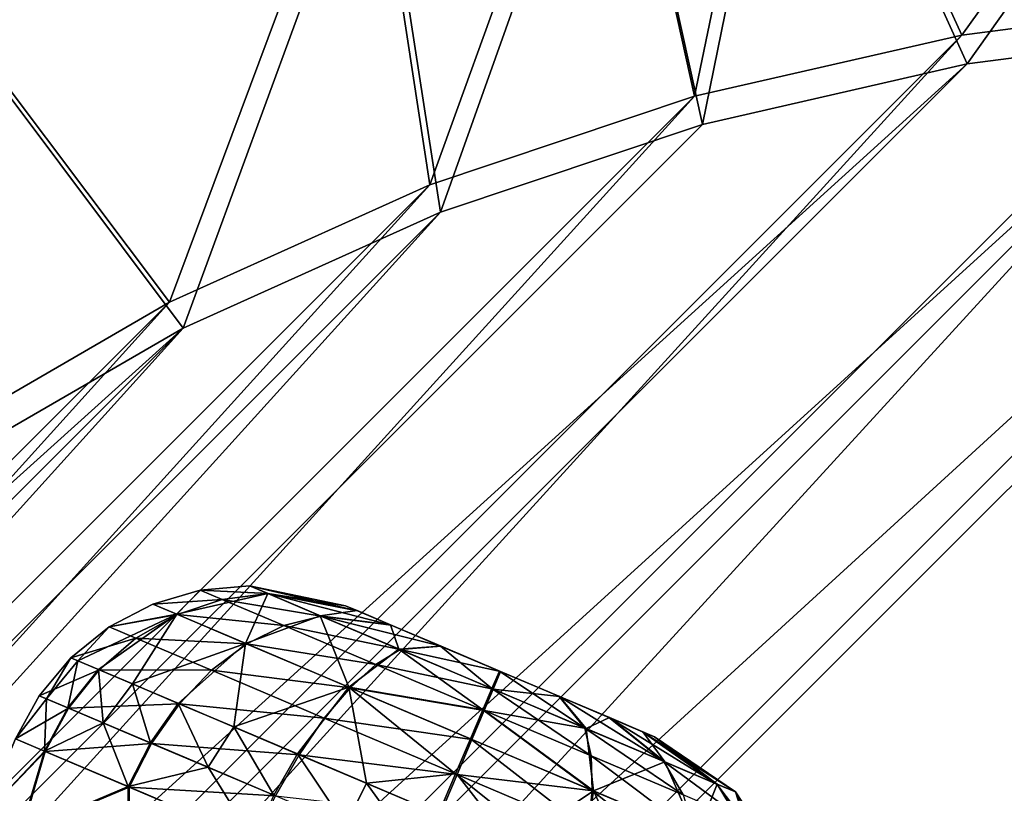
# Model space of a CAD drawing. Header units: metres. Extents: x 0 to 903, y -903 to 0.
# Tile 61 of 234: x 157 to 216, y -123 to -77. Entities that reach past the tile are written whole.
import ezdxf

# ---------------------------------------------------------------- set-up
doc = ezdxf.new("R2010")
doc.units = ezdxf.units.M

msp = doc.modelspace()

# ---------------------------------------------------------------- linework, layer by layer
at = {"layer": 'top0'}
for points in [[(259.64624, -75.850227, 659.327576), (201.784698, -61.850685, 659.694153), (320.985687, -87.293312, 619.792175)], [(320.985687, -87.293312, 619.792175), (201.784698, -61.850685, 659.694153), (262.915771, -76.547356, 619.510803)]]:
    msp.add_3dface(points, dxfattribs=at)
at = {"layer": 'top0123413'}
for points in [[(213.60553, -77.537285, 117.693382), (203.154327, -54.688896, 160.059708), (232.940308, -50.608002, 160.059708)], [(229.33046, -75.495567, 117.524498), (213.60553, -77.537285, 117.693382), (232.940308, -50.608002, 160.059708)], [(233.041275, -52.337105, 163.059708), (203.52211, -56.381451, 163.059708), (213.92392, -79.254364, 120.668716)], [(229.476379, -77.234627, 120.501686), (233.041275, -52.337105, 163.059708), (213.92392, -79.254364, 120.668716)], [(197.676346, -81.181343, 117.845009), (192.413025, -57.342831, 160.059708), (203.154327, -54.688896, 160.059708)], [(213.60553, -77.537285, 117.693382), (197.676346, -81.181343, 117.845009), (203.154327, -54.688896, 160.059708)], [(203.52211, -56.381451, 163.059708), (192.87619, -59.01181, 163.059708), (198.150421, -82.862846, 120.818863)], [(213.92392, -79.254364, 120.668716), (203.52211, -56.381451, 163.059708), (198.150421, -82.862846, 120.818863)], [(181.883881, -86.467819, 117.974686), (178.132599, -61.90757, 160.059708), (192.413025, -57.342831, 160.059708)], [(197.676346, -81.181343, 117.845009), (181.883881, -86.467819, 117.974686), (192.413025, -57.342831, 160.059708)], [(192.87619, -59.01181, 163.059708), (178.722626, -63.53603, 163.059708), (182.520538, -88.095657, 120.947189)], [(198.150421, -82.862846, 120.818863), (192.87619, -59.01181, 163.059708), (182.520538, -88.095657, 120.947189)], [(166.368546, -93.45578, 118.079933), (151.634583, -73.835762, 160.059708), (178.132599, -61.90757, 160.059708)], [(181.883881, -86.467819, 117.974686), (166.368546, -93.45578, 118.079933), (178.132599, -61.90757, 160.059708)], [(178.722626, -63.53603, 163.059708), (152.462036, -75.357376, 163.059708), (167.182159, -95.003593, 121.051247)], [(182.520538, -88.095657, 120.947189), (178.722626, -63.53603, 163.059708), (167.182159, -95.003593, 121.051247)], [(166.368546, -93.45578, 118.079933), (151.383621, -102.141632, 118.157684), (151.634583, -73.835762, 160.059708)], [(599.026855, -599.023621, 106.499786), (74.938576, -244.304413, 117.34655), (244.305359, -74.93528, 117.346581)], [(74.938576, -244.304413, 117.34655), (75.496498, -229.329498, 117.524498), (244.305359, -74.93528, 117.346581)], [(244.305359, -74.93528, 117.346581), (75.496498, -229.329498, 117.524498), (229.33046, -75.495567, 117.524498)], [(75.496498, -229.329498, 117.524498), (213.60553, -77.537285, 117.693382), (229.33046, -75.495567, 117.524498)], [(167.182159, -95.003593, 121.051247), (152.462036, -75.357376, 163.059708), (152.348343, -103.600594, 121.12822)], [(229.476379, -77.234627, 120.501686), (76.680428, -244.304428, 120.325508), (244.305359, -76.679497, 120.325508)], [(76.680428, -244.304428, 120.325508), (592.962036, -609.72644, 109.443001), (244.305359, -76.679497, 120.325508)], [(77.234871, -229.483627, 120.501595), (76.680428, -244.304428, 120.325508), (229.476379, -77.234627, 120.501686)], [(79.254448, -213.927536, 120.668671), (77.234871, -229.483627, 120.501595), (229.476379, -77.234627, 120.501686)], [(229.476379, -77.234627, 120.501686), (213.92392, -79.254364, 120.668716), (79.254448, -213.927536, 120.668671)], [(75.496498, -229.329498, 117.524498), (77.538223, -213.604507, 117.693382), (213.60553, -77.537285, 117.693382)], [(77.538223, -213.604507, 117.693382), (197.676346, -81.181343, 117.845009), (213.60553, -77.537285, 117.693382)], [(213.92392, -79.254364, 120.668716), (82.865562, -198.143082, 120.818924), (79.254448, -213.927536, 120.668671)], [(213.92392, -79.254364, 120.668716), (198.150421, -82.862846, 120.818863), (82.865562, -198.143082, 120.818924)], [(77.538223, -213.604507, 117.693382), (81.182274, -197.6754, 117.845009), (197.676346, -81.181343, 117.845009)], [(81.182274, -197.6754, 117.845009), (181.883881, -86.467819, 117.974686), (197.676346, -81.181343, 117.845009)], [(198.150421, -82.862846, 120.818863), (182.520538, -88.095657, 120.947189), (82.865562, -198.143082, 120.818924)], [(81.182274, -197.6754, 117.845009), (86.46875, -181.88295, 117.974686), (181.883881, -86.467819, 117.974686)], [(86.46875, -181.88295, 117.974686), (166.368546, -93.45578, 118.079933), (181.883881, -86.467819, 117.974686)], [(82.865562, -198.143082, 120.818924), (182.520538, -88.095657, 120.947189), (88.099136, -182.513092, 120.947243)], [(182.520538, -88.095657, 120.947189), (167.182159, -95.003593, 121.051247), (88.099136, -182.513092, 120.947243)], [(86.46875, -181.88295, 117.974686), (93.456711, -166.367615, 118.079933), (166.368546, -93.45578, 118.079933)], [(93.456711, -166.367615, 118.079933), (151.383621, -102.141632, 118.157684), (166.368546, -93.45578, 118.079933)], [(88.099136, -182.513092, 120.947243), (167.182159, -95.003593, 121.051247), (95.003654, -167.182938, 121.051231)], [(167.182159, -95.003593, 121.051247), (103.593681, -152.359482, 121.128174), (95.003654, -167.182938, 121.051231)], [(167.182159, -95.003593, 121.051247), (152.348343, -103.600594, 121.12822), (103.593681, -152.359482, 121.128174)]]:
    msp.add_3dface(points, dxfattribs=at)
at = {"layer": 'top0123417'}
for points in [[(126.33297, -88.488159, 1958.627197), (124.578621, -89.810173, 1963.930542), (166.546097, -144.292526, 1963.085205)], [(165.858154, -144.587128, 1953.325195), (124.578621, -89.810173, 1953.323853), (126.33297, -88.488159, 1958.627197)], [(126.33297, -88.488159, 1358.627197), (124.578621, -89.810173, 1363.930542), (166.546097, -144.292526, 1363.085205)], [(165.858154, -144.587128, 1353.325195), (124.578621, -89.810173, 1353.323853), (126.33297, -88.488159, 1358.627197)], [(167.986267, -143.763199, 1958.627197), (126.33297, -88.488159, 1958.627197), (166.546097, -144.292526, 1963.085205)], [(167.986267, -143.763199, 1958.627197), (165.858154, -144.587128, 1953.325195), (126.33297, -88.488159, 1958.627197)], [(167.986267, -143.763199, 1358.627197), (126.33297, -88.488159, 1358.627197), (166.546097, -144.292526, 1363.085205)], [(167.986267, -143.763199, 1358.627197), (165.858154, -144.587128, 1353.325195), (126.33297, -88.488159, 1358.627197)], [(124.578621, -89.810173, 1963.930542), (120.343231, -93.001808, 1966.127197), (164.117783, -145.457458, 1965.316895)], [(161.267014, -147.308762, 1951.127197), (120.343231, -93.001808, 1951.127197), (124.578621, -89.810173, 1953.323853)], [(124.578621, -89.810173, 1363.930542), (120.343231, -93.001808, 1366.127197), (164.117783, -145.457458, 1365.316895)], [(161.267014, -147.308762, 1351.127197), (120.343231, -93.001808, 1351.127197), (124.578621, -89.810173, 1353.323853)], [(166.546097, -144.292526, 1963.085205), (124.578621, -89.810173, 1963.930542), (164.117783, -145.457458, 1965.316895)], [(165.858154, -144.587128, 1953.325195), (161.267014, -147.308762, 1951.127197), (124.578621, -89.810173, 1953.323853)], [(166.546097, -144.292526, 1363.085205), (124.578621, -89.810173, 1363.930542), (164.117783, -145.457458, 1365.316895)], [(165.858154, -144.587128, 1353.325195), (161.267014, -147.308762, 1351.127197), (124.578621, -89.810173, 1353.323853)], [(120.343231, -93.001808, 1966.127197), (116.107849, -96.193443, 1963.930542), (158.70166, -149.538818, 1965.316895)], [(120.343231, -93.001808, 1366.127197), (116.107849, -96.193443, 1363.930542), (158.70166, -149.538818, 1365.316895)], [(164.117783, -145.457458, 1965.316895), (120.343231, -93.001808, 1966.127197), (161.266998, -147.308762, 1966.127197)], [(120.343231, -93.001808, 1966.127197), (158.70166, -149.538818, 1965.316895), (161.266998, -147.308762, 1966.127197)], [(161.267014, -147.308762, 1951.127197), (157.385361, -150.971924, 1953.325195), (120.343231, -93.001808, 1951.127197)], [(164.117783, -145.457458, 1365.316895), (120.343231, -93.001808, 1366.127197), (161.266998, -147.308762, 1366.127197)], [(120.343231, -93.001808, 1366.127197), (158.70166, -149.538818, 1365.316895), (161.266998, -147.308762, 1366.127197)], [(161.267014, -147.308762, 1351.127197), (157.385361, -150.971924, 1353.325195), (120.343231, -93.001808, 1351.127197)], [(116.107849, -96.193443, 1963.930542), (156.912582, -151.551987, 1963.085205), (158.70166, -149.538818, 1965.316895)], [(116.107849, -96.193443, 1363.930542), (156.912582, -151.551987, 1363.085205), (158.70166, -149.538818, 1365.316895)]]:
    msp.add_3dface(points, dxfattribs=at)
at = {"layer": 'top0123427'}
for points in [[(168.207626, -110.633148, 1798.671021), (165.386398, -111.462166, 1798.676392), (169.507675, -111.184982, 1805.683594)], [(165.386398, -111.462166, 1798.676392), (168.207626, -110.633148, 1798.671021), (166.812943, -112.067688, 1790.786865)], [(166.812943, -112.067688, 1790.786865), (168.207626, -110.633148, 1798.671021), (172.226028, -110.832977, 1792.638428)], [(166.812943, -112.067688, 1790.786865), (172.226028, -110.832977, 1792.638428), (170.91008, -113.806793, 1784.090942)], [(171.136368, -110.370453, 1798.664795), (168.207626, -110.633148, 1798.671021), (172.252533, -110.844231, 1804.685425)], [(168.207626, -110.633148, 1798.671021), (171.136368, -110.370453, 1798.664795), (172.226028, -110.832977, 1792.638428)], [(168.207626, -110.633148, 1798.671021), (169.507675, -111.184982, 1805.683594), (172.252533, -110.844231, 1804.685425)], [(172.252533, -110.844231, 1804.685425), (169.507675, -111.184982, 1805.683594), (175.404572, -112.182167, 1809.783813)], [(172.226028, -110.832977, 1792.638428), (175.355621, -112.161385, 1787.523804), (170.91008, -113.806793, 1784.090942)], [(176.86644, -111.562271, 1798.651123), (171.136368, -110.370453, 1798.664795), (177.575546, -111.863266, 1802.476074)], [(171.136368, -110.370453, 1798.664795), (172.252533, -110.844231, 1804.685425), (177.575546, -111.863266, 1802.476074)], [(171.136368, -110.370453, 1798.664795), (176.86644, -111.562271, 1798.651123), (172.226028, -110.832977, 1792.638428)], [(176.86644, -111.562271, 1798.651123), (177.558716, -111.856117, 1794.82251), (172.226028, -110.832977, 1792.638428)], [(172.226028, -110.832977, 1792.638428), (177.558716, -111.856117, 1794.82251), (175.355621, -112.161385, 1787.523804)], [(177.575546, -111.863266, 1802.476074), (172.252533, -110.844231, 1804.685425), (179.578079, -112.713272, 1805.71521)], [(172.252533, -110.844231, 1804.685425), (175.404572, -112.182167, 1809.783813), (179.578079, -112.713272, 1805.71521)], [(165.386398, -111.462166, 1798.676392), (162.781113, -112.825653, 1798.680908), (166.847626, -112.082413, 1806.558472)], [(162.781113, -112.825653, 1798.680908), (165.386398, -111.462166, 1798.676392), (166.812943, -112.067688, 1790.786865)], [(165.386398, -111.462166, 1798.676392), (166.847626, -112.082413, 1806.558472), (169.507675, -111.184982, 1805.683594)], [(169.507675, -111.184982, 1805.683594), (166.847626, -112.082413, 1806.558472), (173.179031, -112.743355, 1811.621948)], [(169.507675, -111.184982, 1805.683594), (173.179031, -112.743355, 1811.621948), (175.404572, -112.182167, 1809.783813)], [(162.143524, -115.372276, 1789.549805), (160.903641, -114.845978, 1794.028687), (166.812943, -112.067688, 1790.786865)], [(166.812943, -112.067688, 1790.786865), (160.903641, -114.845978, 1794.028687), (162.781113, -112.825653, 1798.680908)], [(164.163925, -116.229866, 1785.4198), (162.143524, -115.372276, 1789.549805), (166.812943, -112.067688, 1790.786865)], [(162.781113, -112.825653, 1798.680908), (164.374619, -113.502045, 1807.276489), (166.847626, -112.082413, 1806.558472)], [(164.163925, -116.229866, 1785.4198), (166.812943, -112.067688, 1790.786865), (170.91008, -113.806793, 1784.090942)], [(166.847626, -112.082413, 1806.558472), (164.374619, -113.502045, 1807.276489), (170.974182, -113.834, 1813.233032)], [(166.847626, -112.082413, 1806.558472), (170.974182, -113.834, 1813.233032), (173.179031, -112.743355, 1811.621948)], [(177.558716, -111.856117, 1794.82251), (179.546982, -112.700073, 1791.57312), (175.355621, -112.161385, 1787.523804)], [(176.86644, -111.562271, 1798.651123), (177.575546, -111.863266, 1802.476074), (177.558716, -111.856117, 1794.82251)], [(177.575546, -111.863266, 1802.476074), (179.546982, -112.700073, 1791.57312), (177.558716, -111.856117, 1794.82251)], [(177.575546, -111.863266, 1802.476074), (179.578079, -112.713272, 1805.71521), (179.546982, -112.700073, 1791.57312)], [(175.355621, -112.161385, 1787.523804), (177.054077, -116.414719, 1779.608032), (170.91008, -113.806793, 1784.090942)], [(175.404572, -112.182167, 1809.783813), (173.179031, -112.743355, 1811.621948), (180.11264, -114.180588, 1813.183716)], [(175.355621, -112.161385, 1787.523804), (179.546982, -112.700073, 1791.57312), (180.048676, -114.153435, 1784.099609)], [(175.355621, -112.161385, 1787.523804), (180.048676, -114.153435, 1784.099609), (177.054077, -116.414719, 1779.608032)], [(179.578079, -112.713272, 1805.71521), (175.404572, -112.182167, 1809.783813), (182.569183, -113.982895, 1807.875122)], [(175.404572, -112.182167, 1809.783813), (180.11264, -114.180588, 1813.183716), (182.569183, -113.982895, 1807.875122)], [(162.781113, -112.825653, 1798.680908), (160.491882, -114.671204, 1798.684204), (164.374619, -113.502045, 1807.276489)], [(160.903641, -114.845978, 1794.028687), (160.491882, -114.671204, 1798.684204), (162.781113, -112.825653, 1798.680908)], [(173.179031, -112.743355, 1811.621948), (170.974182, -113.834, 1813.233032), (178.662781, -115.071022, 1815.581909)], [(173.179031, -112.743355, 1811.621948), (178.662781, -115.071022, 1815.581909), (180.11264, -114.180588, 1813.183716)], [(179.546982, -112.700073, 1791.57312), (182.528549, -113.965645, 1789.397583), (180.048676, -114.153435, 1784.099609)], [(179.578079, -112.713272, 1805.71521), (182.528549, -113.965645, 1789.397583), (179.546982, -112.700073, 1791.57312)], [(179.578079, -112.713272, 1805.71521), (182.569183, -113.982895, 1807.875122), (182.528549, -113.965645, 1789.397583)], [(160.491882, -114.671204, 1798.684204), (162.183685, -115.38932, 1807.809937), (164.374619, -113.502045, 1807.276489)], [(164.374619, -113.502045, 1807.276489), (162.183685, -115.38932, 1807.809937), (168.874741, -115.412201, 1814.555298)], [(164.163925, -116.229866, 1785.4198), (170.91008, -113.806793, 1784.090942), (166.887177, -117.385796, 1781.797241)], [(164.374619, -113.502045, 1807.276489), (168.874741, -115.412201, 1814.555298), (170.974182, -113.834, 1813.233032)], [(166.887177, -117.385796, 1781.797241), (170.91008, -113.806793, 1784.090942), (170.208633, -118.795647, 1778.821533)], [(170.974182, -113.834, 1813.233032), (168.874741, -115.412201, 1814.555298), (177.137817, -116.450264, 1817.68396)], [(170.91008, -113.806793, 1784.090942), (177.054077, -116.414719, 1779.608032), (170.208633, -118.795647, 1778.821533)], [(170.974182, -113.834, 1813.233032), (177.137817, -116.450264, 1817.68396), (178.662781, -115.071022, 1815.581909)], [(177.054077, -116.414719, 1779.608032), (180.048676, -114.153435, 1784.099609), (185.043427, -117.779396, 1780.293701)], [(180.11264, -114.180588, 1813.183716), (178.662781, -115.071022, 1815.581909), (185.659973, -116.535248, 1814.367432)], [(180.048676, -114.153435, 1784.099609), (182.528549, -113.965645, 1789.397583), (185.590729, -116.505859, 1782.886963)], [(185.043427, -117.779396, 1780.293701), (180.048676, -114.153435, 1784.099609), (185.590729, -116.505859, 1782.886963)], [(182.569183, -113.982895, 1807.875122), (180.11264, -114.180588, 1813.183716), (186.093475, -115.478844, 1808.627197)], [(180.11264, -114.180588, 1813.183716), (185.659973, -116.535248, 1814.367432), (186.093475, -115.478844, 1808.627197)], [(182.528549, -113.965645, 1789.397583), (186.049484, -115.460175, 1788.627197), (185.590729, -116.505859, 1782.886963)], [(182.569183, -113.982895, 1807.875122), (186.049484, -115.460175, 1788.627197), (182.528549, -113.965645, 1789.397583)], [(182.569183, -113.982895, 1807.875122), (186.093475, -115.478844, 1808.627197), (186.049484, -115.460175, 1788.627197)], [(160.491882, -114.671204, 1798.684204), (158.606689, -116.927902, 1798.686279), (162.183685, -115.38932, 1807.809937)], [(158.606689, -116.927902, 1798.686279), (160.491882, -114.671204, 1798.684204), (159.033173, -117.108925, 1793.864136)], [(160.491882, -114.671204, 1798.684204), (160.903641, -114.845978, 1794.028687), (159.033173, -117.108925, 1793.864136)], [(159.033173, -117.108925, 1793.864136), (160.903641, -114.845978, 1794.028687), (160.317429, -117.654053, 1789.224976)], [(160.317429, -117.654053, 1789.224976), (160.903641, -114.845978, 1794.028687), (162.143524, -115.372276, 1789.549805)], [(158.606689, -116.927902, 1798.686279), (160.359024, -117.671707, 1808.13855), (162.183685, -115.38932, 1807.809937)], [(162.41011, -118.542328, 1784.947266), (160.317429, -117.654053, 1789.224976), (162.143524, -115.372276, 1789.549805)], [(162.183685, -115.38932, 1807.809937), (160.359024, -117.671707, 1808.13855), (166.96138, -117.417297, 1815.53772)], [(162.41011, -118.542328, 1784.947266), (162.143524, -115.372276, 1789.549805), (164.163925, -116.229866, 1785.4198)], [(162.183685, -115.38932, 1807.809937), (166.96138, -117.417297, 1815.53772), (168.874741, -115.412201, 1814.555298)], [(168.874741, -115.412201, 1814.555298), (166.96138, -117.417297, 1815.53772), (175.596344, -118.265305, 1819.40918)], [(168.874741, -115.412201, 1814.555298), (175.596344, -118.265305, 1819.40918), (177.137817, -116.450264, 1817.68396)], [(178.662781, -115.071022, 1815.581909), (177.137817, -116.450264, 1817.68396), (185.124069, -117.813629, 1816.960693)], [(178.662781, -115.071022, 1815.581909), (185.124069, -117.813629, 1816.960693), (185.659973, -116.535248, 1814.367432)], [(185.590729, -116.505859, 1782.886963), (186.049484, -115.460175, 1788.627197), (191.138062, -118.860512, 1784.070801)], [(186.093475, -115.478844, 1808.627197), (185.659973, -116.535248, 1814.367432), (189.614426, -116.973373, 1807.856812)], [(186.049484, -115.460175, 1788.627197), (189.573776, -116.956123, 1789.379272), (191.138062, -118.860512, 1784.070801)], [(186.093475, -115.478844, 1808.627197), (189.573776, -116.956123, 1789.379272), (186.049484, -115.460175, 1788.627197)], [(186.093475, -115.478844, 1808.627197), (189.614426, -116.973373, 1807.856812), (189.573776, -116.956123, 1789.379272)], [(165.230789, -119.739616, 1781.19519), (162.41011, -118.542328, 1784.947266), (164.163925, -116.229866, 1785.4198)], [(165.230789, -119.739616, 1781.19519), (164.163925, -116.229866, 1785.4198), (166.887177, -117.385796, 1781.797241)], [(177.054077, -116.414719, 1779.608032), (174.000656, -120.405235, 1776.607056), (170.208633, -118.795647, 1778.821533)], [(177.054077, -116.414719, 1779.608032), (178.117508, -122.152702, 1775.238647), (174.000656, -120.405235, 1776.607056)], [(177.137817, -116.450264, 1817.68396), (175.596344, -118.265305, 1819.40918), (184.400192, -119.532906, 1819.233765)], [(184.309555, -119.494431, 1778.02063), (183.417313, -121.585045, 1776.155273), (177.054077, -116.414719, 1779.608032)], [(183.417313, -121.585045, 1776.155273), (178.117508, -122.152702, 1775.238647), (177.054077, -116.414719, 1779.608032)], [(184.309555, -119.494431, 1778.02063), (177.054077, -116.414719, 1779.608032), (185.043427, -117.779396, 1780.293701)], [(177.137817, -116.450264, 1817.68396), (184.400192, -119.532906, 1819.233765), (185.124069, -117.813629, 1816.960693)], [(185.043427, -117.779396, 1780.293701), (185.590729, -116.505859, 1782.886963), (191.5047, -120.521996, 1781.672485)], [(185.659973, -116.535248, 1814.367432), (185.124069, -117.813629, 1816.960693), (191.202026, -118.887665, 1813.154907)], [(191.5047, -120.521996, 1781.672485), (185.590729, -116.505859, 1782.886963), (191.138062, -118.860512, 1784.070801)], [(185.659973, -116.535248, 1814.367432), (191.202026, -118.887665, 1813.154907), (189.614426, -116.973373, 1807.856812)], [(158.606689, -116.927902, 1798.686279), (157.197983, -119.509018, 1798.68689), (160.359024, -117.671707, 1808.13855)], [(159.033173, -117.108925, 1793.864136), (157.197983, -119.509018, 1798.68689), (158.606689, -116.927902, 1798.686279)], [(158.92868, -120.243637, 1789.115356), (157.197983, -119.509018, 1798.68689), (159.033173, -117.108925, 1793.864136)], [(160.317429, -117.654053, 1789.224976), (158.92868, -120.243637, 1789.115356), (159.033173, -117.108925, 1793.864136)], [(165.230789, -119.739616, 1781.19519), (166.887177, -117.385796, 1781.797241), (168.671082, -121.199905, 1778.113037)], [(166.887177, -117.385796, 1781.797241), (170.208633, -118.795647, 1778.821533), (168.671082, -121.199905, 1778.113037)], [(191.138062, -118.860512, 1784.070801), (189.573776, -116.956123, 1789.379272), (195.846115, -120.858932, 1787.470581)], [(189.573776, -116.956123, 1789.379272), (192.56488, -118.225746, 1791.539307), (195.846115, -120.858932, 1787.470581)], [(189.614426, -116.973373, 1807.856812), (192.56488, -118.225746, 1791.539307), (189.573776, -116.956123, 1789.379272)], [(189.614426, -116.973373, 1807.856812), (191.202026, -118.887665, 1813.154907), (192.595978, -118.238945, 1805.681396)], [(189.614426, -116.973373, 1807.856812), (192.595978, -118.238945, 1805.681396), (192.56488, -118.225746, 1791.539307)], [(157.197983, -119.509018, 1798.68689), (158.970764, -120.261505, 1808.249512), (160.359024, -117.671707, 1808.13855)], [(158.92868, -120.243637, 1789.115356), (160.317429, -117.654053, 1789.224976), (162.41011, -118.542328, 1784.947266)], [(160.359024, -117.671707, 1808.13855), (158.970764, -120.261505, 1808.249512), (165.307663, -119.77224, 1816.142822)], [(160.359024, -117.671707, 1808.13855), (165.307663, -119.77224, 1816.142822), (166.96138, -117.417297, 1815.53772)], [(166.96138, -117.417297, 1815.53772), (165.307663, -119.77224, 1816.142822), (174.09761, -120.446388, 1820.69104)], [(166.96138, -117.417297, 1815.53772), (174.09761, -120.446388, 1820.69104), (175.596344, -118.265305, 1819.40918)], [(184.309555, -119.494431, 1778.02063), (185.043427, -117.779396, 1780.293701), (191.571915, -122.577065, 1779.570435)], [(185.124069, -117.813629, 1816.960693), (184.400192, -119.532906, 1819.233765), (191.65567, -122.61261, 1817.646362)], [(185.043427, -117.779396, 1780.293701), (191.5047, -120.521996, 1781.672485), (191.571915, -122.577065, 1779.570435)], [(185.124069, -117.813629, 1816.960693), (191.65567, -122.61261, 1817.646362), (191.202026, -118.887665, 1813.154907)], [(163.899338, -122.353523, 1780.991821), (158.92868, -120.243637, 1789.115356), (162.41011, -118.542328, 1784.947266)], [(163.899338, -122.353523, 1780.991821), (162.41011, -118.542328, 1784.947266), (165.230789, -119.739616, 1781.19519)], [(175.596344, -118.265305, 1819.40918), (174.09761, -120.446388, 1820.69104), (183.516159, -121.626999, 1821.099243)], [(175.596344, -118.265305, 1819.40918), (183.516159, -121.626999, 1821.099243), (184.400192, -119.532906, 1819.233765)], [(191.202026, -118.887665, 1813.154907), (195.895081, -120.879715, 1809.730591), (192.595978, -118.238945, 1805.681396)], [(195.846115, -120.858932, 1787.470581), (192.56488, -118.225746, 1791.539307), (198.998169, -122.196877, 1792.56897)], [(192.56488, -118.225746, 1791.539307), (194.567413, -119.07576, 1794.77832), (198.998169, -122.196877, 1792.56897)], [(192.595978, -118.238945, 1805.681396), (194.567413, -119.07576, 1794.77832), (192.56488, -118.225746, 1791.539307)], [(192.595978, -118.238945, 1805.681396), (195.895081, -120.879715, 1809.730591), (194.584259, -119.082901, 1802.432007)], [(192.595978, -118.238945, 1805.681396), (194.584259, -119.082901, 1802.432007), (194.567413, -119.07576, 1794.77832)], [(168.671082, -121.199905, 1778.113037), (170.208633, -118.795647, 1778.821533), (172.59877, -122.867081, 1775.819214)], [(170.208633, -118.795647, 1778.821533), (174.000656, -120.405235, 1776.607056), (172.59877, -122.867081, 1775.819214)], [(196.988449, -122.84967, 1785.632446), (191.5047, -120.521996, 1781.672485), (191.138062, -118.860512, 1784.070801)], [(195.846115, -120.858932, 1787.470581), (196.988449, -122.84967, 1785.632446), (191.138062, -118.860512, 1784.070801)], [(191.202026, -118.887665, 1813.154907), (191.65567, -122.61261, 1817.646362), (195.895081, -120.879715, 1809.730591)], [(198.998169, -122.196877, 1792.56897), (194.567413, -119.07576, 1794.77832), (200.114319, -122.670647, 1798.5896)], [(194.567413, -119.07576, 1794.77832), (195.276535, -119.376755, 1798.603271), (200.114319, -122.670647, 1798.5896)], [(194.584259, -119.082901, 1802.432007), (195.276535, -119.376755, 1798.603271), (194.567413, -119.07576, 1794.77832)], [(195.895081, -120.879715, 1809.730591), (199.024658, -122.208122, 1804.615967), (194.584259, -119.082901, 1802.432007)], [(194.584259, -119.082901, 1802.432007), (199.024658, -122.208122, 1804.615967), (195.276535, -119.376755, 1798.603271)], [(157.197983, -119.509018, 1798.68689), (158.92868, -120.243637, 1789.115356), (155.244354, -124.111557, 1798.68689)], [(157.197983, -119.509018, 1798.68689), (155.244354, -124.111557, 1798.68689), (158.970764, -120.261505, 1808.249512)], [(191.337112, -124.946739, 1777.845215), (183.417313, -121.585045, 1776.155273), (184.309555, -119.494431, 1778.02063)], [(184.400192, -119.532906, 1819.233765), (183.516159, -121.626999, 1821.099243), (191.65567, -122.61261, 1817.646362)], [(191.571915, -122.577065, 1779.570435), (191.337112, -124.946739, 1777.845215), (184.309555, -119.494431, 1778.02063)], [(199.024658, -122.208122, 1804.615967), (200.114319, -122.670647, 1798.5896), (195.276535, -119.376755, 1798.603271)], [(158.92868, -120.243637, 1789.115356), (157.499466, -125.068771, 1787.833984), (155.244354, -124.111557, 1798.68689)], [(155.244354, -124.111557, 1798.68689), (157.54718, -125.089027, 1809.528076), (158.970764, -120.261505, 1808.249512)], [(158.92868, -120.243637, 1789.115356), (163.899338, -122.353523, 1780.991821), (157.499466, -125.068771, 1787.833984)], [(158.970764, -120.261505, 1808.249512), (157.54718, -125.089027, 1809.528076), (163.977112, -122.386536, 1816.347046)], [(158.970764, -120.261505, 1808.249512), (163.977112, -122.386536, 1816.347046), (165.307663, -119.77224, 1816.142822)], [(168.671082, -121.199905, 1778.113037), (163.899338, -122.353523, 1780.991821), (165.230789, -119.739616, 1781.19519)], [(165.307663, -119.77224, 1816.142822), (163.977112, -122.386536, 1816.347046), (172.699203, -122.909706, 1821.480469)], [(165.307663, -119.77224, 1816.142822), (172.699203, -122.909706, 1821.480469), (174.09761, -120.446388, 1820.69104)], [(174.000656, -120.405235, 1776.607056), (176.862915, -124.677071, 1774.401855), (172.59877, -122.867081, 1775.819214)], [(174.09761, -120.446388, 1820.69104), (172.699203, -122.909706, 1821.480469), (182.505936, -124.01545, 1822.485352)], [(178.117508, -122.152702, 1775.238647), (176.862915, -124.677071, 1774.401855), (174.000656, -120.405235, 1776.607056)], [(174.09761, -120.446388, 1820.69104), (182.505936, -124.01545, 1822.485352), (183.516159, -121.626999, 1821.099243)], [(191.571915, -122.577065, 1779.570435), (191.5047, -120.521996, 1781.672485), (197.735565, -125.193329, 1784.021362)], [(191.5047, -120.521996, 1781.672485), (196.988449, -122.84967, 1785.632446), (197.735565, -125.193329, 1784.021362)], [(191.65567, -122.61261, 1817.646362), (197.799652, -125.220535, 1813.163452), (195.895081, -120.879715, 1809.730591)], [(198.998169, -122.196877, 1792.56897), (200.659821, -124.408043, 1791.570801), (195.846115, -120.858932, 1787.470581)], [(200.659821, -124.408043, 1791.570801), (196.988449, -122.84967, 1785.632446), (195.846115, -120.858932, 1787.470581)], [(195.895081, -120.879715, 1809.730591), (197.799652, -125.220535, 1813.163452), (199.024658, -122.208122, 1804.615967)], [(171.353256, -125.517464, 1775.553101), (163.899338, -122.353523, 1780.991821), (168.671082, -121.199905, 1778.113037)], [(172.59877, -122.867081, 1775.819214), (171.353256, -125.517464, 1775.553101), (168.671082, -121.199905, 1778.113037)], [(183.417313, -121.585045, 1776.155273), (182.400986, -123.970901, 1774.769043), (178.117508, -122.152702, 1775.238647)], [(190.809311, -127.539963, 1776.563354), (182.400986, -123.970901, 1774.769043), (183.417313, -121.585045, 1776.155273)], [(183.516159, -121.626999, 1821.099243), (182.505936, -124.01545, 1822.485352), (186.789429, -125.833649, 1822.015747)], [(191.337112, -124.946739, 1777.845215), (190.809311, -127.539963, 1776.563354), (183.417313, -121.585045, 1776.155273)], [(191.65567, -122.61261, 1817.646362), (183.516159, -121.626999, 1821.099243), (186.789429, -125.833649, 1822.015747)], [(163.899338, -122.353523, 1780.991821), (163.86586, -127.771095, 1779.118774), (157.499466, -125.068771, 1787.833984)], [(157.54718, -125.089027, 1809.528076), (163.951828, -127.807594, 1818.210205), (163.977112, -122.386536, 1816.347046)], [(163.899338, -122.353523, 1780.991821), (171.353256, -125.517464, 1775.553101), (163.86586, -127.771095, 1779.118774)], [(163.977112, -122.386536, 1816.347046), (163.951828, -127.807594, 1818.210205), (171.454849, -125.560593, 1821.746948)], [(172.699203, -122.909706, 1821.480469), (163.977112, -122.386536, 1816.347046), (171.454849, -125.560593, 1821.746948)], [(178.117508, -122.152702, 1775.238647), (181.299652, -126.560318, 1773.915527), (176.862915, -124.677071, 1774.401855)], [(182.400986, -123.970901, 1774.769043), (181.299652, -126.560318, 1773.915527), (178.117508, -122.152702, 1775.238647)], [(186.789429, -125.833649, 1822.015747), (190.906281, -127.581116, 1820.647461), (191.65567, -122.61261, 1817.646362)], [(190.906281, -127.581116, 1820.647461), (194.698288, -129.190704, 1818.432861), (191.65567, -122.61261, 1817.646362)], [(198.058731, -127.79985, 1782.699097), (191.337112, -124.946739, 1777.845215), (191.571915, -122.577065, 1779.570435)], [(197.735565, -125.193329, 1784.021362), (198.058731, -127.79985, 1782.699097), (191.571915, -122.577065, 1779.570435)], [(191.65567, -122.61261, 1817.646362), (194.698288, -129.190704, 1818.432861), (197.799652, -125.220535, 1813.163452)], [(197.799652, -125.220535, 1813.163452), (201.896805, -126.959641, 1806.467529), (199.024658, -122.208122, 1804.615967)], [(198.998169, -122.196877, 1792.56897), (200.114319, -122.670647, 1798.5896), (200.659821, -124.408043, 1791.570801)], [(199.024658, -122.208122, 1804.615967), (201.896805, -126.959641, 1806.467529), (200.114319, -122.670647, 1798.5896)], [(201.896805, -126.959641, 1806.467529), (203.323349, -127.565163, 1798.578003), (200.114319, -122.670647, 1798.5896)], [(200.114319, -122.670647, 1798.5896), (203.323349, -127.565163, 1798.578003), (200.659821, -124.408043, 1791.570801)]]:
    msp.add_3dface(points, dxfattribs=at)

doc.saveas('drawing.dxf')
